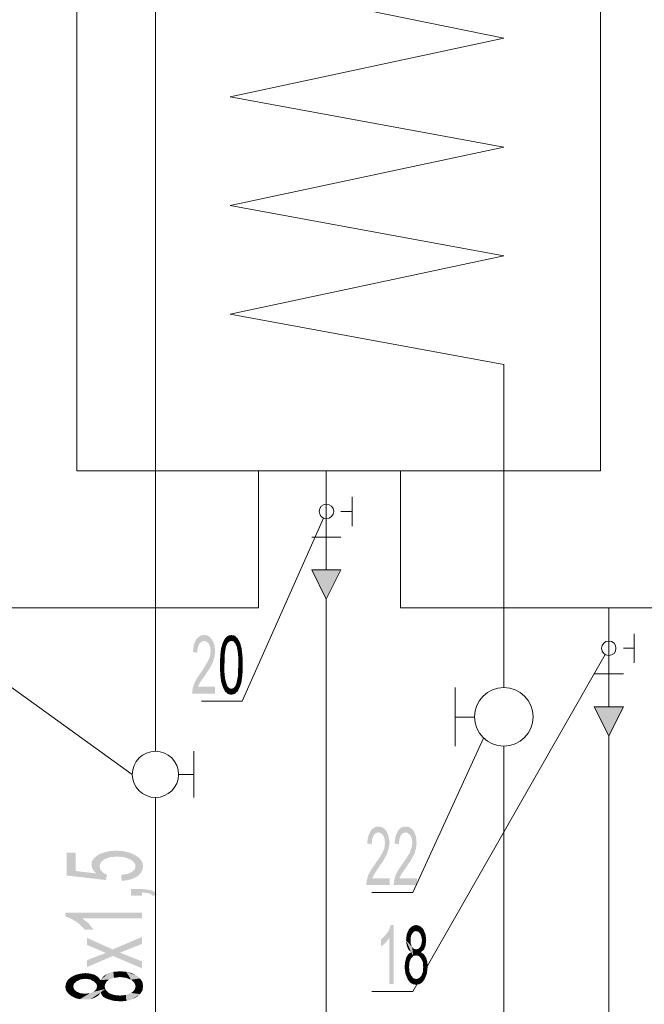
# Model space of a CAD drawing. Header units: millimetres. Extents: x -2626 to 2068, y -6169 to 7214.
# Tile 11 of 144: x -2355 to -2188, y -4947 to -4683. Entities that reach past the tile are written whole.
import ezdxf

# ---------------------------------------------------------------- set-up
doc = ezdxf.new("R2010")
doc.units = ezdxf.units.MM
doc.layers.get('0').update_dxf_attribs({"color": 252})

msp = doc.modelspace()

# ---------------------------------------------------------------- hatches: boundary and pattern name
h = msp.add_hatch(color=7)
h.dxf.hatch_style = 2
h.paths.add_polyline_path([(-2276.92, -4830.58), (-2273.06, -4838.38), (-2269.13, -4830.58)])
h = msp.add_hatch(color=7)
h.dxf.hatch_style = 2
h.paths.add_polyline_path([(-2302.8, -4863.69), (-2308.98, -4863.69), (-2308.82, -4862.4), (-2308.42, -4861.04), (-2307.62, -4859.51), (-2306.33, -4857.66), (-2305.53, -4856.38), (-2304.72, -4855.01), (-2304.16, -4853.64), (-2304, -4852.28), (-2304.08, -4851.23), (-2304.48, -4850.35), (-2305.05, -4849.79), (-2305.77, -4849.55), (-2306.49, -4849.79), (-2307.05, -4850.35), (-2307.46, -4851.39), (-2307.62, -4852.76), (-2308.74, -4852.52), (-2308.5, -4850.59), (-2307.86, -4849.14), (-2307.21, -4848.5), (-2306.49, -4848.1), (-2305.77, -4848.02), (-2304.88, -4848.1), (-2304.16, -4848.58), (-2303.6, -4849.3), (-2302.96, -4850.67), (-2302.8, -4852.36), (-2302.96, -4853.88), (-2303.44, -4855.41), (-2304.4, -4857.18), (-2306.01, -4859.51), (-2306.89, -4860.79), (-2307.38, -4861.84), (-2302.8, -4861.84)])
h = msp.add_hatch(color=7)
h.dxf.hatch_style = 2
h.paths.add_polyline_path([(-2299.9, -4851.07), (-2300.71, -4849.95), (-2300.14, -4848.9)])
h = msp.add_hatch(color=7)
h.dxf.hatch_style = 2
h.paths.add_polyline_path([(-2300.14, -4848.9), (-2299.34, -4848.18), (-2298.46, -4848.02)])
h = msp.add_hatch(color=7)
h.dxf.hatch_style = 2
h.paths.add_polyline_path([(-2300.14, -4848.9), (-2298.46, -4848.02), (-2298.46, -4849.55)])
h = msp.add_hatch(color=7)
h.dxf.hatch_style = 2
h.paths.add_polyline_path([(-2300.14, -4848.9), (-2299.5, -4850.27), (-2299.9, -4851.07)])
h = msp.add_hatch(color=7)
h.dxf.hatch_style = 2
h.paths.add_polyline_path([(-2300.14, -4848.9), (-2299.02, -4849.79), (-2299.5, -4850.27)])
h = msp.add_hatch(color=7)
h.dxf.hatch_style = 2
h.paths.add_polyline_path([(-2300.14, -4848.9), (-2298.46, -4849.55), (-2299.02, -4849.79)])
h = msp.add_hatch(color=7)
h.dxf.hatch_style = 2
h.paths.add_polyline_path([(-2298.46, -4848.02), (-2297.49, -4848.18), (-2296.77, -4848.9)])
h = msp.add_hatch(color=7)
h.dxf.hatch_style = 2
h.paths.add_polyline_path([(-2298.46, -4848.02), (-2296.77, -4848.9), (-2297.89, -4849.71)])
h = msp.add_hatch(color=7)
h.dxf.hatch_style = 2
h.paths.add_polyline_path([(-2298.46, -4848.02), (-2297.89, -4849.71), (-2298.46, -4849.55)])
h = msp.add_hatch(color=7)
h.dxf.hatch_style = 2
h.paths.add_polyline_path([(-2296.77, -4848.9), (-2297.41, -4850.27), (-2297.89, -4849.71)])
h = msp.add_hatch(color=7)
h.dxf.hatch_style = 2
h.paths.add_polyline_path([(-2296.77, -4848.9), (-2297.01, -4851.07), (-2297.41, -4850.27)])
h = msp.add_hatch(color=7)
h.dxf.hatch_style = 2
h.paths.add_polyline_path([(-2296.77, -4848.9), (-2295.72, -4851.55), (-2297.01, -4851.07)])
h = msp.add_hatch(color=7)
h.dxf.hatch_style = 2
h.paths.add_polyline_path([(-2296.77, -4848.9), (-2296.13, -4850.03), (-2295.72, -4851.55)])
h = msp.add_hatch(color=7)
h.dxf.hatch_style = 2
h.paths.add_polyline_path([(-2299.9, -4851.07), (-2300.22, -4853.08), (-2301.43, -4853.56)])
h = msp.add_hatch(color=7)
h.dxf.hatch_style = 2
h.paths.add_polyline_path([(-2299.9, -4851.07), (-2301.43, -4853.56), (-2301.19, -4851.55)])
h = msp.add_hatch(color=7)
h.dxf.hatch_style = 2
h.paths.add_polyline_path([(-2299.9, -4851.07), (-2301.19, -4851.55), (-2300.71, -4849.95)])
h = msp.add_hatch(color=7)
h.dxf.hatch_style = 2
h.paths.add_polyline_path([(-2295.72, -4851.55), (-2296.77, -4852.28), (-2297.01, -4851.07)])
h = msp.add_hatch(color=7)
h.dxf.hatch_style = 2
h.paths.add_polyline_path([(-2295.72, -4851.55), (-2296.61, -4853.88), (-2296.77, -4852.28)])
h = msp.add_hatch(color=7)
h.dxf.hatch_style = 2
h.paths.add_polyline_path([(-2295.72, -4851.55), (-2295.48, -4853.56), (-2296.61, -4853.88)])
h = msp.add_hatch(color=7)
h.dxf.hatch_style = 2
h.paths.add_polyline_path([(-2300.22, -4853.08), (-2300.3, -4855.97), (-2301.51, -4855.97)])
h = msp.add_hatch(color=7)
h.dxf.hatch_style = 2
h.paths.add_polyline_path([(-2300.22, -4853.08), (-2301.51, -4855.97), (-2301.43, -4853.56)])
h = msp.add_hatch(color=7)
h.dxf.hatch_style = 2
h.paths.add_polyline_path([(-2296.61, -4855.97), (-2296.61, -4853.88), (-2295.48, -4853.56)])
h = msp.add_hatch(color=7)
h.dxf.hatch_style = 2
h.paths.add_polyline_path([(-2296.61, -4855.97), (-2295.48, -4853.56), (-2295.4, -4855.97)])
h = msp.add_hatch(color=7)
h.dxf.hatch_style = 2
h.paths.add_polyline_path([(-2300.3, -4855.97), (-2301.43, -4858.46), (-2301.51, -4855.97)])
h = msp.add_hatch(color=7)
h.dxf.hatch_style = 2
h.paths.add_polyline_path([(-2300.3, -4855.97), (-2300.3, -4858.06), (-2301.43, -4858.46)])
h = msp.add_hatch(color=7)
h.dxf.hatch_style = 2
h.paths.add_polyline_path([(-2296.69, -4858.95), (-2296.61, -4855.97), (-2295.4, -4855.97)])
h = msp.add_hatch(color=7)
h.dxf.hatch_style = 2
h.paths.add_polyline_path([(-2296.69, -4858.95), (-2295.4, -4855.97), (-2295.48, -4858.46)])
h = msp.add_hatch(color=7)
h.dxf.hatch_style = 2
h.paths.add_polyline_path([(-2301.19, -4860.47), (-2301.43, -4858.46), (-2300.3, -4858.06)])
h = msp.add_hatch(color=7)
h.dxf.hatch_style = 2
h.paths.add_polyline_path([(-2301.19, -4860.47), (-2300.3, -4858.06), (-2300.14, -4859.67)])
h = msp.add_hatch(color=7)
h.dxf.hatch_style = 2
h.paths.add_polyline_path([(-2301.19, -4860.47), (-2300.14, -4859.67), (-2299.82, -4860.88)])
h = msp.add_hatch(color=7)
h.dxf.hatch_style = 2
h.paths.add_polyline_path([(-2297.09, -4860.88), (-2296.69, -4858.95), (-2295.48, -4858.46)])
h = msp.add_hatch(color=7)
h.dxf.hatch_style = 2
h.paths.add_polyline_path([(-2297.09, -4860.88), (-2295.48, -4858.46), (-2295.72, -4860.47)])
h = msp.add_hatch(color=7)
h.dxf.hatch_style = 2
h.paths.add_polyline_path([(-2300.14, -4863.12), (-2300.71, -4862), (-2301.19, -4860.47)])
h = msp.add_hatch(color=7)
h.dxf.hatch_style = 2
h.paths.add_polyline_path([(-2300.14, -4863.12), (-2301.19, -4860.47), (-2299.82, -4860.88)])
h = msp.add_hatch(color=7)
h.dxf.hatch_style = 2
h.paths.add_polyline_path([(-2300.14, -4863.12), (-2299.82, -4860.88), (-2299.5, -4861.76)])
h = msp.add_hatch(color=7)
h.dxf.hatch_style = 2
h.paths.add_polyline_path([(-2300.14, -4863.12), (-2299.5, -4861.76), (-2299.02, -4862.24)])
h = msp.add_hatch(color=7)
h.dxf.hatch_style = 2
h.paths.add_polyline_path([(-2299.02, -4862.24), (-2299.42, -4863.77), (-2300.14, -4863.12)])
h = msp.add_hatch(color=7)
h.dxf.hatch_style = 2
h.paths.add_polyline_path([(-2299.02, -4862.24), (-2298.46, -4864.01), (-2299.42, -4863.77)])
h = msp.add_hatch(color=7)
h.dxf.hatch_style = 2
h.paths.add_polyline_path([(-2299.02, -4862.24), (-2298.46, -4862.4), (-2298.46, -4864.01)])
h = msp.add_hatch(color=7)
h.dxf.hatch_style = 2
h.paths.add_polyline_path([(-2296.77, -4863.12), (-2298.46, -4862.4), (-2297.89, -4862.24)])
h = msp.add_hatch(color=7)
h.dxf.hatch_style = 2
h.paths.add_polyline_path([(-2296.77, -4863.12), (-2298.46, -4864.01), (-2298.46, -4862.4)])
h = msp.add_hatch(color=7)
h.dxf.hatch_style = 2
h.paths.add_polyline_path([(-2296.77, -4863.12), (-2297.89, -4862.24), (-2297.41, -4861.76)])
h = msp.add_hatch(color=7)
h.dxf.hatch_style = 2
h.paths.add_polyline_path([(-2296.77, -4863.12), (-2297.41, -4861.76), (-2297.09, -4860.88)])
h = msp.add_hatch(color=7)
h.dxf.hatch_style = 2
h.paths.add_polyline_path([(-2297.09, -4860.88), (-2295.72, -4860.47), (-2296.21, -4862)])
h = msp.add_hatch(color=7)
h.dxf.hatch_style = 2
h.paths.add_polyline_path([(-2297.09, -4860.88), (-2296.21, -4862), (-2296.77, -4863.12)])
h = msp.add_hatch(color=7)
h.dxf.hatch_style = 2
h.paths.add_polyline_path([(-2296.77, -4863.12), (-2297.57, -4863.77), (-2298.46, -4864.01)])
h = msp.add_hatch(color=7)
h.dxf.hatch_style = 2
h.paths.add_polyline_path([(-2201.39, -4867.22), (-2197.45, -4875.02), (-2193.52, -4867.22)])
h = msp.add_hatch(color=7)
h.dxf.hatch_style = 2
h.paths.add_polyline_path([(-2256.11, -4914.95), (-2262.38, -4914.95), (-2262.22, -4913.67), (-2261.82, -4912.3), (-2261.01, -4910.77), (-2259.73, -4908.93), (-2258.84, -4907.64), (-2258.04, -4906.35), (-2257.48, -4904.99), (-2257.32, -4903.54), (-2257.48, -4902.5), (-2257.8, -4901.61), (-2258.44, -4901.05), (-2259.08, -4900.81), (-2259.81, -4901.05), (-2260.37, -4901.61), (-2260.77, -4902.66), (-2260.93, -4904.02), (-2262.14, -4903.78), (-2261.82, -4901.86), (-2261.17, -4900.41), (-2260.61, -4899.77), (-2259.89, -4899.36), (-2259.08, -4899.28), (-2258.2, -4899.44), (-2257.48, -4899.85), (-2256.91, -4900.57), (-2256.35, -4901.94), (-2256.11, -4903.62), (-2256.35, -4905.15), (-2256.83, -4906.68), (-2257.8, -4908.44), (-2259.4, -4910.77), (-2260.21, -4912.06), (-2260.77, -4913.1), (-2256.11, -4913.1)])
h = msp.add_hatch(color=7)
h.dxf.hatch_style = 2
h.paths.add_polyline_path([(-2248.8, -4914.95), (-2255.07, -4914.95), (-2254.91, -4913.67), (-2254.5, -4912.3), (-2253.7, -4910.77), (-2252.41, -4908.93), (-2251.53, -4907.64), (-2250.73, -4906.35), (-2250.24, -4904.99), (-2250, -4903.54), (-2250.16, -4902.5), (-2250.57, -4901.61), (-2251.13, -4901.05), (-2251.77, -4900.81), (-2252.49, -4901.05), (-2253.14, -4901.61), (-2253.46, -4902.66), (-2253.62, -4904.02), (-2254.82, -4903.78), (-2254.5, -4901.86), (-2253.86, -4900.41), (-2253.3, -4899.77), (-2252.57, -4899.36), (-2251.77, -4899.28), (-2250.89, -4899.44), (-2250.16, -4899.85), (-2249.6, -4900.57), (-2249.04, -4901.94), (-2248.88, -4903.62), (-2249.04, -4905.15), (-2249.52, -4906.68), (-2250.49, -4908.44), (-2252.09, -4910.77), (-2252.98, -4912.06), (-2253.46, -4913.1), (-2248.8, -4913.1)])
h = msp.add_hatch(color=7)
h.dxf.hatch_style = 2
h.paths.add_polyline_path([(-2334.62, -4911.82), (-2335.34, -4911.1), (-2335.74, -4910.29), (-2335.9, -4909.49), (-2335.74, -4908.52), (-2335.1, -4907.64), (-2334.13, -4906.84), (-2332.77, -4906.27), (-2331.16, -4905.87), (-2329.31, -4905.71), (-2327.38, -4905.87), (-2325.7, -4906.27), (-2324.17, -4906.92), (-2323.04, -4907.72), (-2322.32, -4908.77), (-2322.08, -4909.89), (-2322.24, -4910.85), (-2322.72, -4911.74), (-2323.53, -4912.54), (-2324.65, -4913.18), (-2326.02, -4913.59), (-2327.79, -4913.83), (-2327.95, -4912.22), (-2326.26, -4911.98), (-2325.05, -4911.42), (-2324.33, -4910.77), (-2324.09, -4909.89), (-2324.25, -4909.17), (-2324.73, -4908.6), (-2325.54, -4908.04), (-2327.14, -4907.48), (-2329.07, -4907.32), (-2331, -4907.48), (-2332.45, -4908.04), (-2333.17, -4908.6), (-2333.57, -4909.25), (-2333.73, -4909.89), (-2333.49, -4910.77), (-2332.85, -4911.58), (-2331.72, -4912.14), (-2332.04, -4913.59), (-2342.49, -4912.38), (-2342.49, -4906.27), (-2340.08, -4906.27), (-2340.08, -4911.18)])
h = msp.add_hatch(color=7)
h.dxf.hatch_style = 2
h.paths.add_polyline_path([(-2322.4, -4916), (-2320.87, -4916.16), (-2319.75, -4916.4), (-2318.95, -4916.88), (-2318.38, -4917.44), (-2319.43, -4917.85), (-2320.07, -4917.28), (-2321.04, -4917.04), (-2322.4, -4916.88), (-2322.4, -4917.76), (-2325.29, -4917.76), (-2325.29, -4916)])
h = msp.add_hatch(color=7)
h.dxf.hatch_style = 2
h.paths.add_polyline_path([(-2322.4, -4922.35), (-2322.4, -4923.87), (-2338.31, -4923.87), (-2336.7, -4925.16), (-2335.34, -4926.84), (-2337.75, -4926.84), (-2339.2, -4925.32), (-2340.96, -4924.11), (-2342.89, -4923.31), (-2342.89, -4922.35)])
h = msp.add_hatch(color=7)
h.dxf.hatch_style = 2
h.paths.add_polyline_path([(-2254.99, -4941.39), (-2256.19, -4941.39), (-2256.19, -4929.09), (-2257.16, -4930.38), (-2258.44, -4931.42), (-2258.44, -4929.58), (-2257.32, -4928.45), (-2256.35, -4927.17), (-2255.79, -4925.64), (-2254.99, -4925.64)])
h = msp.add_hatch(color=7)
h.dxf.hatch_style = 2
h.paths.add_polyline_path([(-2250.41, -4926.2), (-2249.76, -4925.8), (-2249.04, -4925.64)])
h = msp.add_hatch(color=7)
h.dxf.hatch_style = 2
h.paths.add_polyline_path([(-2250.41, -4926.2), (-2249.04, -4925.64), (-2249.04, -4927.25)])
h = msp.add_hatch(color=7)
h.dxf.hatch_style = 2
h.paths.add_polyline_path([(-2249.04, -4925.64), (-2248.24, -4925.8), (-2247.59, -4926.2)])
h = msp.add_hatch(color=7)
h.dxf.hatch_style = 2
h.paths.add_polyline_path([(-2249.04, -4925.64), (-2247.59, -4926.2), (-2248.4, -4927.41)])
h = msp.add_hatch(color=7)
h.dxf.hatch_style = 2
h.paths.add_polyline_path([(-2249.04, -4925.64), (-2248.4, -4927.41), (-2249.04, -4927.25)])
h = msp.add_hatch(color=7)
h.dxf.hatch_style = 2
h.paths.add_polyline_path([(-2251.69, -4929.74), (-2251.53, -4928.13), (-2250.41, -4928.69)])
h = msp.add_hatch(color=7)
h.dxf.hatch_style = 2
h.paths.add_polyline_path([(-2251.53, -4928.13), (-2250.97, -4926.84), (-2250.08, -4927.97)])
h = msp.add_hatch(color=7)
h.dxf.hatch_style = 2
h.paths.add_polyline_path([(-2251.53, -4928.13), (-2250.08, -4927.97), (-2250.41, -4928.69)])
h = msp.add_hatch(color=7)
h.dxf.hatch_style = 2
h.paths.add_polyline_path([(-2250.97, -4926.84), (-2250.41, -4926.2), (-2249.6, -4927.41)])
h = msp.add_hatch(color=7)
h.dxf.hatch_style = 2
h.paths.add_polyline_path([(-2250.97, -4926.84), (-2249.6, -4927.41), (-2250.08, -4927.97)])
h = msp.add_hatch(color=7)
h.dxf.hatch_style = 2
h.paths.add_polyline_path([(-2250.41, -4926.2), (-2249.04, -4927.25), (-2249.6, -4927.41)])
h = msp.add_hatch(color=7)
h.dxf.hatch_style = 2
h.paths.add_polyline_path([(-2247.59, -4926.2), (-2247.91, -4927.97), (-2248.4, -4927.41)])
h = msp.add_hatch(color=7)
h.dxf.hatch_style = 2
h.paths.add_polyline_path([(-2247.59, -4926.2), (-2247.03, -4926.84), (-2247.91, -4927.97)])
h = msp.add_hatch(color=7)
h.dxf.hatch_style = 2
h.paths.add_polyline_path([(-2247.03, -4926.84), (-2247.59, -4928.77), (-2247.91, -4927.97)])
h = msp.add_hatch(color=7)
h.dxf.hatch_style = 2
h.paths.add_polyline_path([(-2247.03, -4926.84), (-2246.47, -4928.21), (-2247.59, -4928.77)])
h = msp.add_hatch(color=7)
h.dxf.hatch_style = 2
h.paths.add_polyline_path([(-2246.47, -4928.21), (-2247.43, -4929.74), (-2247.59, -4928.77)])
h = msp.add_hatch(color=7)
h.dxf.hatch_style = 2
h.paths.add_polyline_path([(-2246.47, -4928.21), (-2246.31, -4929.74), (-2247.43, -4929.74)])
h = msp.add_hatch(color=7)
h.dxf.hatch_style = 2
h.paths.add_polyline_path([(-2322.4, -4928.85), (-2322.4, -4930.7), (-2328.27, -4933.03), (-2322.4, -4935.36), (-2322.4, -4937.21), (-2330.12, -4933.92), (-2337.11, -4936.89), (-2337.11, -4935.04), (-2333.57, -4933.67), (-2332.04, -4933.11), (-2337.11, -4930.94), (-2337.11, -4929.09), (-2330.2, -4932.15)])
h = msp.add_hatch(color=7)
h.dxf.hatch_style = 2
h.paths.add_polyline_path([(-2251.69, -4929.74), (-2250.41, -4928.69), (-2250.49, -4929.66)])
h = msp.add_hatch(color=7)
h.dxf.hatch_style = 2
h.paths.add_polyline_path([(-2251.69, -4929.74), (-2250.49, -4929.66), (-2250.41, -4930.7)])
h = msp.add_hatch(color=7)
h.dxf.hatch_style = 2
h.paths.add_polyline_path([(-2250.33, -4932.87), (-2251.53, -4931.1), (-2251.69, -4929.74)])
h = msp.add_hatch(color=7)
h.dxf.hatch_style = 2
h.paths.add_polyline_path([(-2251.69, -4929.74), (-2249.76, -4933.92), (-2250.33, -4932.87)])
h = msp.add_hatch(color=7)
h.dxf.hatch_style = 2
h.paths.add_polyline_path([(-2249.76, -4933.92), (-2251.69, -4929.74), (-2250.08, -4931.51)])
h = msp.add_hatch(color=7)
h.dxf.hatch_style = 2
h.paths.add_polyline_path([(-2251.69, -4929.74), (-2250.41, -4930.7), (-2250.08, -4931.51)])
h = msp.add_hatch(color=7)
h.dxf.hatch_style = 2
h.paths.add_polyline_path([(-2246.47, -4931.1), (-2247.91, -4931.51), (-2247.59, -4930.7)])
h = msp.add_hatch(color=7)
h.dxf.hatch_style = 2
h.paths.add_polyline_path([(-2246.31, -4929.74), (-2246.47, -4931.1), (-2247.59, -4930.7)])
h = msp.add_hatch(color=7)
h.dxf.hatch_style = 2
h.paths.add_polyline_path([(-2246.31, -4929.74), (-2247.59, -4930.7), (-2247.43, -4929.74)])
h = msp.add_hatch(color=7)
h.dxf.hatch_style = 2
h.paths.add_polyline_path([(-2249.76, -4933.92), (-2251.61, -4934.24), (-2251.05, -4933.35)])
h = msp.add_hatch(color=7)
h.dxf.hatch_style = 2
h.paths.add_polyline_path([(-2250.33, -4932.87), (-2251.05, -4932.23), (-2251.53, -4931.1)])
h = msp.add_hatch(color=7)
h.dxf.hatch_style = 2
h.paths.add_polyline_path([(-2249.76, -4933.92), (-2251.05, -4933.35), (-2250.33, -4932.95)])
h = msp.add_hatch(color=7)
h.dxf.hatch_style = 2
h.paths.add_polyline_path([(-2249.76, -4933.92), (-2250.33, -4932.95), (-2250.33, -4932.87)])
h = msp.add_hatch(color=7)
h.dxf.hatch_style = 2
h.paths.add_polyline_path([(-2249.76, -4933.92), (-2250.08, -4931.51), (-2249.6, -4931.99)])
h = msp.add_hatch(color=7)
h.dxf.hatch_style = 2
h.paths.add_polyline_path([(-2249.6, -4931.99), (-2249.04, -4933.76), (-2249.76, -4933.92)])
h = msp.add_hatch(color=7)
h.dxf.hatch_style = 2
h.paths.add_polyline_path([(-2249.6, -4931.99), (-2248.96, -4932.15), (-2249.04, -4933.76)])
h = msp.add_hatch(color=7)
h.dxf.hatch_style = 2
h.paths.add_polyline_path([(-2247.67, -4932.87), (-2249.04, -4933.76), (-2248.96, -4932.15)])
h = msp.add_hatch(color=7)
h.dxf.hatch_style = 2
h.paths.add_polyline_path([(-2247.67, -4932.87), (-2248.24, -4933.92), (-2249.04, -4933.76)])
h = msp.add_hatch(color=7)
h.dxf.hatch_style = 2
h.paths.add_polyline_path([(-2247.67, -4932.87), (-2248.96, -4932.15), (-2248.4, -4931.99)])
h = msp.add_hatch(color=7)
h.dxf.hatch_style = 2
h.paths.add_polyline_path([(-2246.87, -4932.15), (-2248.4, -4931.99), (-2247.91, -4931.51)])
h = msp.add_hatch(color=7)
h.dxf.hatch_style = 2
h.paths.add_polyline_path([(-2246.87, -4932.15), (-2247.67, -4932.87), (-2248.4, -4931.99)])
h = msp.add_hatch(color=7)
h.dxf.hatch_style = 2
h.paths.add_polyline_path([(-2248.24, -4933.92), (-2247.67, -4932.87), (-2247.67, -4932.95)])
h = msp.add_hatch(color=7)
h.dxf.hatch_style = 2
h.paths.add_polyline_path([(-2247.67, -4934.64), (-2248.24, -4933.92), (-2247.67, -4932.95)])
h = msp.add_hatch(color=7)
h.dxf.hatch_style = 2
h.paths.add_polyline_path([(-2246.47, -4931.1), (-2246.87, -4932.15), (-2247.91, -4931.51)])
h = msp.add_hatch(color=7)
h.dxf.hatch_style = 2
h.paths.add_polyline_path([(-2247.67, -4934.64), (-2247.67, -4932.95), (-2246.87, -4933.51)])
h = msp.add_hatch(color=7)
h.dxf.hatch_style = 2
h.paths.add_polyline_path([(-2246.87, -4933.51), (-2247.19, -4935.6), (-2247.67, -4934.64)])
h = msp.add_hatch(color=7)
h.dxf.hatch_style = 2
h.paths.add_polyline_path([(-2246.87, -4933.51), (-2245.99, -4935.52), (-2247.19, -4935.6)])
h = msp.add_hatch(color=7)
h.dxf.hatch_style = 2
h.paths.add_polyline_path([(-2246.87, -4933.51), (-2246.31, -4934.4), (-2245.99, -4935.52)])
h = msp.add_hatch(color=7)
h.dxf.hatch_style = 2
h.paths.add_polyline_path([(-2252.09, -4936.89), (-2251.93, -4935.44), (-2250.81, -4935.68)])
h = msp.add_hatch(color=7)
h.dxf.hatch_style = 2
h.paths.add_polyline_path([(-2252.09, -4936.89), (-2250.81, -4935.68), (-2250.89, -4936.89)])
h = msp.add_hatch(color=7)
h.dxf.hatch_style = 2
h.paths.add_polyline_path([(-2251.93, -4935.44), (-2251.61, -4934.24), (-2250.41, -4934.64)])
h = msp.add_hatch(color=7)
h.dxf.hatch_style = 2
h.paths.add_polyline_path([(-2251.93, -4935.44), (-2250.41, -4934.64), (-2250.81, -4935.68)])
h = msp.add_hatch(color=7)
h.dxf.hatch_style = 2
h.paths.add_polyline_path([(-2249.76, -4933.92), (-2250.41, -4934.64), (-2251.61, -4934.24)])
h = msp.add_hatch(color=7)
h.dxf.hatch_style = 2
h.paths.add_polyline_path([(-2245.99, -4935.52), (-2247.11, -4936.89), (-2247.19, -4935.6)])
h = msp.add_hatch(color=7)
h.dxf.hatch_style = 2
h.paths.add_polyline_path([(-2245.99, -4935.52), (-2245.91, -4936.89), (-2247.11, -4936.89)])
h = msp.add_hatch(color=7)
h.dxf.hatch_style = 2
h.paths.add_polyline_path([(-2341.28, -4939.54), (-2340.16, -4938.98), (-2338.95, -4938.66)])
h = msp.add_hatch(color=7)
h.dxf.hatch_style = 2
h.paths.add_polyline_path([(-2341.28, -4939.54), (-2338.95, -4938.66), (-2338.79, -4940.18)])
h = msp.add_hatch(color=7)
h.dxf.hatch_style = 2
h.paths.add_polyline_path([(-2338.95, -4938.66), (-2337.51, -4938.5), (-2337.51, -4940.02)])
h = msp.add_hatch(color=7)
h.dxf.hatch_style = 2
h.paths.add_polyline_path([(-2338.95, -4938.66), (-2337.51, -4940.02), (-2338.79, -4940.18)])
h = msp.add_hatch(color=7)
h.dxf.hatch_style = 2
h.paths.add_polyline_path([(-2337.51, -4938.5), (-2336.14, -4938.66), (-2336.3, -4940.18)])
h = msp.add_hatch(color=7)
h.dxf.hatch_style = 2
h.paths.add_polyline_path([(-2337.51, -4938.5), (-2336.3, -4940.18), (-2337.51, -4940.02)])
h = msp.add_hatch(color=7)
h.dxf.hatch_style = 2
h.paths.add_polyline_path([(-2336.14, -4938.66), (-2335.34, -4940.67), (-2336.3, -4940.18)])
h = msp.add_hatch(color=7)
h.dxf.hatch_style = 2
h.paths.add_polyline_path([(-2336.14, -4938.66), (-2335.02, -4938.98), (-2334.13, -4939.54)])
h = msp.add_hatch(color=7)
h.dxf.hatch_style = 2
h.paths.add_polyline_path([(-2336.14, -4938.66), (-2334.13, -4939.54), (-2335.34, -4940.67)])
h = msp.add_hatch(color=7)
h.dxf.hatch_style = 2
h.paths.add_polyline_path([(-2333.41, -4940.34), (-2331.48, -4938.58), (-2330.04, -4938.17)])
h = msp.add_hatch(color=7)
h.dxf.hatch_style = 2
h.paths.add_polyline_path([(-2333.41, -4940.34), (-2330.04, -4938.17), (-2329.87, -4939.78)])
h = msp.add_hatch(color=7)
h.dxf.hatch_style = 2
h.paths.add_polyline_path([(-2333.41, -4940.34), (-2332.61, -4939.3), (-2331.48, -4938.58)])
h = msp.add_hatch(color=7)
h.dxf.hatch_style = 2
h.paths.add_polyline_path([(-2330.04, -4938.17), (-2328.19, -4938.01), (-2328.19, -4939.54)])
h = msp.add_hatch(color=7)
h.dxf.hatch_style = 2
h.paths.add_polyline_path([(-2330.04, -4938.17), (-2328.19, -4939.54), (-2329.87, -4939.78)])
h = msp.add_hatch(color=7)
h.dxf.hatch_style = 2
h.paths.add_polyline_path([(-2328.19, -4938.01), (-2326.58, -4938.17), (-2326.58, -4939.78)])
h = msp.add_hatch(color=7)
h.dxf.hatch_style = 2
h.paths.add_polyline_path([(-2328.19, -4938.01), (-2326.58, -4939.78), (-2328.19, -4939.54)])
h = msp.add_hatch(color=7)
h.dxf.hatch_style = 2
h.paths.add_polyline_path([(-2326.58, -4938.17), (-2325.13, -4938.5), (-2323.85, -4939.14)])
h = msp.add_hatch(color=7)
h.dxf.hatch_style = 2
h.paths.add_polyline_path([(-2326.58, -4938.17), (-2323.85, -4939.14), (-2322.88, -4939.94)])
h = msp.add_hatch(color=7)
h.dxf.hatch_style = 2
h.paths.add_polyline_path([(-2326.58, -4938.17), (-2322.88, -4939.94), (-2325.29, -4940.26)])
h = msp.add_hatch(color=7)
h.dxf.hatch_style = 2
h.paths.add_polyline_path([(-2326.58, -4938.17), (-2325.29, -4940.26), (-2326.58, -4939.78)])
h = msp.add_hatch(color=7)
h.dxf.hatch_style = 2
h.paths.add_polyline_path([(-2251.85, -4938.74), (-2252.09, -4936.89), (-2250.89, -4936.89)])
h = msp.add_hatch(color=7)
h.dxf.hatch_style = 2
h.paths.add_polyline_path([(-2251.85, -4938.74), (-2250.89, -4936.89), (-2250.81, -4938.09)])
h = msp.add_hatch(color=7)
h.dxf.hatch_style = 2
h.paths.add_polyline_path([(-2251.21, -4940.26), (-2251.85, -4938.74), (-2250.81, -4938.09)])
h = msp.add_hatch(color=7)
h.dxf.hatch_style = 2
h.paths.add_polyline_path([(-2251.21, -4940.26), (-2250.81, -4938.09), (-2250.33, -4939.14)])
h = msp.add_hatch(color=7)
h.dxf.hatch_style = 2
h.paths.add_polyline_path([(-2246.15, -4938.74), (-2247.59, -4939.22), (-2247.19, -4938.17)])
h = msp.add_hatch(color=7)
h.dxf.hatch_style = 2
h.paths.add_polyline_path([(-2246.15, -4938.74), (-2246.79, -4940.26), (-2247.59, -4939.22)])
h = msp.add_hatch(color=7)
h.dxf.hatch_style = 2
h.paths.add_polyline_path([(-2245.91, -4936.89), (-2246.15, -4938.74), (-2247.19, -4938.17)])
h = msp.add_hatch(color=7)
h.dxf.hatch_style = 2
h.paths.add_polyline_path([(-2245.91, -4936.89), (-2247.19, -4938.17), (-2247.11, -4936.89)])
h = msp.add_hatch(color=7)
h.dxf.hatch_style = 2
h.paths.add_polyline_path([(-2342.89, -4942.11), (-2342.65, -4941.07), (-2342.17, -4940.26)])
h = msp.add_hatch(color=7)
h.dxf.hatch_style = 2
h.paths.add_polyline_path([(-2342.89, -4942.11), (-2342.17, -4940.26), (-2340.56, -4941.31)])
h = msp.add_hatch(color=7)
h.dxf.hatch_style = 2
h.paths.add_polyline_path([(-2342.89, -4942.11), (-2340.56, -4941.31), (-2340.8, -4942.03)])
h = msp.add_hatch(color=7)
h.dxf.hatch_style = 2
h.paths.add_polyline_path([(-2342.17, -4940.26), (-2341.28, -4939.54), (-2339.84, -4940.67)])
h = msp.add_hatch(color=7)
h.dxf.hatch_style = 2
h.paths.add_polyline_path([(-2342.17, -4940.26), (-2339.84, -4940.67), (-2340.56, -4941.31)])
h = msp.add_hatch(color=7)
h.dxf.hatch_style = 2
h.paths.add_polyline_path([(-2341.28, -4939.54), (-2338.79, -4940.18), (-2339.84, -4940.67)])
h = msp.add_hatch(color=7)
h.dxf.hatch_style = 2
h.paths.add_polyline_path([(-2334.13, -4939.54), (-2334.62, -4941.31), (-2335.34, -4940.67)])
h = msp.add_hatch(color=7)
h.dxf.hatch_style = 2
h.paths.add_polyline_path([(-2334.13, -4939.54), (-2333.49, -4940.34), (-2334.62, -4941.31)])
h = msp.add_hatch(color=7)
h.dxf.hatch_style = 2
h.paths.add_polyline_path([(-2333.49, -4940.34), (-2334.37, -4942.03), (-2334.62, -4941.31)])
h = msp.add_hatch(color=7)
h.dxf.hatch_style = 2
h.paths.add_polyline_path([(-2333.49, -4940.34), (-2332.37, -4942.11), (-2334.37, -4942.03)])
h = msp.add_hatch(color=7)
h.dxf.hatch_style = 2
h.paths.add_polyline_path([(-2332.2, -4941.39), (-2333.49, -4940.34), (-2333.41, -4940.34)])
h = msp.add_hatch(color=7)
h.dxf.hatch_style = 2
h.paths.add_polyline_path([(-2333.49, -4940.34), (-2332.2, -4941.39), (-2332.37, -4942.11)])
h = msp.add_hatch(color=7)
h.dxf.hatch_style = 2
h.paths.add_polyline_path([(-2333.41, -4940.34), (-2329.87, -4939.78), (-2331.24, -4940.26)])
h = msp.add_hatch(color=7)
h.dxf.hatch_style = 2
h.paths.add_polyline_path([(-2333.41, -4940.34), (-2331.24, -4940.26), (-2331.88, -4940.83)])
h = msp.add_hatch(color=7)
h.dxf.hatch_style = 2
h.paths.add_polyline_path([(-2331.88, -4940.83), (-2332.2, -4941.39), (-2333.41, -4940.34)])
h = msp.add_hatch(color=7)
h.dxf.hatch_style = 2
h.paths.add_polyline_path([(-2322.88, -4939.94), (-2324.65, -4940.83), (-2325.29, -4940.26)])
h = msp.add_hatch(color=7)
h.dxf.hatch_style = 2
h.paths.add_polyline_path([(-2322.88, -4939.94), (-2324.25, -4941.39), (-2324.65, -4940.83)])
h = msp.add_hatch(color=7)
h.dxf.hatch_style = 2
h.paths.add_polyline_path([(-2322.88, -4939.94), (-2324.09, -4942.03), (-2324.25, -4941.39)])
h = msp.add_hatch(color=7)
h.dxf.hatch_style = 2
h.paths.add_polyline_path([(-2322.88, -4939.94), (-2322.08, -4942.03), (-2324.09, -4942.03)])
h = msp.add_hatch(color=7)
h.dxf.hatch_style = 2
h.paths.add_polyline_path([(-2322.88, -4939.94), (-2322.24, -4940.91), (-2322.08, -4942.03)])
h = msp.add_hatch(color=7)
h.dxf.hatch_style = 2
h.paths.add_polyline_path([(-2250.57, -4941.07), (-2251.21, -4940.26), (-2250.33, -4939.14)])
h = msp.add_hatch(color=7)
h.dxf.hatch_style = 2
h.paths.add_polyline_path([(-2250.57, -4941.07), (-2250.33, -4939.14), (-2249.76, -4939.86)])
h = msp.add_hatch(color=7)
h.dxf.hatch_style = 2
h.paths.add_polyline_path([(-2249.76, -4939.86), (-2249.84, -4941.47), (-2250.57, -4941.07)])
h = msp.add_hatch(color=7)
h.dxf.hatch_style = 2
h.paths.add_polyline_path([(-2249.76, -4939.86), (-2248.96, -4941.63), (-2249.84, -4941.47)])
h = msp.add_hatch(color=7)
h.dxf.hatch_style = 2
h.paths.add_polyline_path([(-2249.76, -4939.86), (-2248.96, -4940.1), (-2248.96, -4941.63)])
h = msp.add_hatch(color=7)
h.dxf.hatch_style = 2
h.paths.add_polyline_path([(-2247.43, -4941.07), (-2248.96, -4940.1), (-2248.24, -4939.86)])
h = msp.add_hatch(color=7)
h.dxf.hatch_style = 2
h.paths.add_polyline_path([(-2247.43, -4941.07), (-2248.96, -4941.63), (-2248.96, -4940.1)])
h = msp.add_hatch(color=7)
h.dxf.hatch_style = 2
h.paths.add_polyline_path([(-2247.43, -4941.07), (-2248.16, -4941.47), (-2248.96, -4941.63)])
h = msp.add_hatch(color=7)
h.dxf.hatch_style = 2
h.paths.add_polyline_path([(-2246.79, -4940.26), (-2248.24, -4939.86), (-2247.59, -4939.22)])
h = msp.add_hatch(color=7)
h.dxf.hatch_style = 2
h.paths.add_polyline_path([(-2246.79, -4940.26), (-2247.43, -4941.07), (-2248.24, -4939.86)])
h = msp.add_hatch(color=7)
h.dxf.hatch_style = 2
h.paths.add_polyline_path([(-2342.17, -4943.88), (-2342.89, -4942.11), (-2340.8, -4942.03)])
h = msp.add_hatch(color=7)
h.dxf.hatch_style = 2
h.paths.add_polyline_path([(-2342.17, -4943.88), (-2342.73, -4943.08), (-2342.89, -4942.11)])
h = msp.add_hatch(color=7)
h.dxf.hatch_style = 2
h.paths.add_polyline_path([(-2342.17, -4943.88), (-2340.8, -4942.03), (-2340.56, -4942.84)])
h = msp.add_hatch(color=7)
h.dxf.hatch_style = 2
h.paths.add_polyline_path([(-2341.36, -4944.6), (-2342.17, -4943.88), (-2340.56, -4942.84)])
h = msp.add_hatch(color=7)
h.dxf.hatch_style = 2
h.paths.add_polyline_path([(-2341.36, -4944.6), (-2340.56, -4942.84), (-2339.84, -4943.48)])
h = msp.add_hatch(color=7)
h.dxf.hatch_style = 2
h.paths.add_polyline_path([(-2339.03, -4945.49), (-2341.36, -4944.6), (-2339.84, -4943.48)])
h = msp.add_hatch(color=7)
h.dxf.hatch_style = 2
h.paths.add_polyline_path([(-2339.03, -4945.49), (-2339.84, -4943.48), (-2338.87, -4943.88)])
h = msp.add_hatch(color=7)
h.dxf.hatch_style = 2
h.paths.add_polyline_path([(-2339.03, -4945.49), (-2332.2, -4942.75), (-2333.49, -4943.72)])
h = msp.add_hatch(color=7)
h.dxf.hatch_style = 2
h.paths.add_polyline_path([(-2332.2, -4942.75), (-2339.03, -4945.49), (-2336.3, -4943.88)])
h = msp.add_hatch(color=7)
h.dxf.hatch_style = 2
h.paths.add_polyline_path([(-2333.49, -4943.72), (-2337.59, -4945.57), (-2339.03, -4945.49)])
h = msp.add_hatch(color=7)
h.dxf.hatch_style = 2
h.paths.add_polyline_path([(-2339.03, -4945.49), (-2337.67, -4944.04), (-2336.3, -4943.88)])
h = msp.add_hatch(color=7)
h.dxf.hatch_style = 2
h.paths.add_polyline_path([(-2339.03, -4945.49), (-2338.87, -4943.88), (-2337.67, -4944.04)])
h = msp.add_hatch(color=7)
h.dxf.hatch_style = 2
h.paths.add_polyline_path([(-2333.49, -4943.72), (-2336.14, -4945.49), (-2337.59, -4945.57)])
h = msp.add_hatch(color=7)
h.dxf.hatch_style = 2
h.paths.add_polyline_path([(-2332.2, -4942.75), (-2336.3, -4943.88), (-2335.26, -4943.48)])
h = msp.add_hatch(color=7)
h.dxf.hatch_style = 2
h.paths.add_polyline_path([(-2333.49, -4943.72), (-2335.02, -4945.08), (-2336.14, -4945.49)])
h = msp.add_hatch(color=7)
h.dxf.hatch_style = 2
h.paths.add_polyline_path([(-2332.2, -4942.75), (-2335.26, -4943.48), (-2334.62, -4942.84)])
h = msp.add_hatch(color=7)
h.dxf.hatch_style = 2
h.paths.add_polyline_path([(-2333.49, -4943.72), (-2334.05, -4944.52), (-2335.02, -4945.08)])
h = msp.add_hatch(color=7)
h.dxf.hatch_style = 2
h.paths.add_polyline_path([(-2334.62, -4942.84), (-2334.37, -4942.03), (-2332.37, -4942.11)])
h = msp.add_hatch(color=7)
h.dxf.hatch_style = 2
h.paths.add_polyline_path([(-2334.62, -4942.84), (-2332.37, -4942.11), (-2332.2, -4942.75)])
h = msp.add_hatch(color=7)
h.dxf.hatch_style = 2
h.paths.add_polyline_path([(-2332.2, -4942.75), (-2333.41, -4943.72), (-2333.49, -4943.72)])
h = msp.add_hatch(color=7)
h.dxf.hatch_style = 2
h.paths.add_polyline_path([(-2332.2, -4942.75), (-2331.8, -4943.32), (-2333.41, -4943.72)])
h = msp.add_hatch(color=7)
h.dxf.hatch_style = 2
h.paths.add_polyline_path([(-2333.09, -4944.44), (-2333.41, -4943.72), (-2331.8, -4943.32)])
h = msp.add_hatch(color=7)
h.dxf.hatch_style = 2
h.paths.add_polyline_path([(-2333.09, -4944.44), (-2331.8, -4943.32), (-2331.16, -4943.88)])
h = msp.add_hatch(color=7)
h.dxf.hatch_style = 2
h.paths.add_polyline_path([(-2330.12, -4945.89), (-2333.09, -4944.44), (-2331.16, -4943.88)])
h = msp.add_hatch(color=7)
h.dxf.hatch_style = 2
h.paths.add_polyline_path([(-2330.12, -4945.89), (-2331.16, -4943.88), (-2329.87, -4944.36)])
h = msp.add_hatch(color=7)
h.dxf.hatch_style = 2
h.paths.add_polyline_path([(-2322.88, -4944.12), (-2326.66, -4944.36), (-2325.29, -4943.8)])
h = msp.add_hatch(color=7)
h.dxf.hatch_style = 2
h.paths.add_polyline_path([(-2322.88, -4944.12), (-2326.58, -4945.97), (-2326.66, -4944.36)])
h = msp.add_hatch(color=7)
h.dxf.hatch_style = 2
h.paths.add_polyline_path([(-2322.88, -4944.12), (-2325.13, -4945.57), (-2326.58, -4945.97)])
h = msp.add_hatch(color=7)
h.dxf.hatch_style = 2
h.paths.add_polyline_path([(-2322.88, -4944.12), (-2325.29, -4943.8), (-2324.65, -4943.32)])
h = msp.add_hatch(color=7)
h.dxf.hatch_style = 2
h.paths.add_polyline_path([(-2322.88, -4944.12), (-2323.85, -4944.92), (-2325.13, -4945.57)])
h = msp.add_hatch(color=7)
h.dxf.hatch_style = 2
h.paths.add_polyline_path([(-2322.88, -4944.12), (-2324.65, -4943.32), (-2324.25, -4942.75)])
h = msp.add_hatch(color=7)
h.dxf.hatch_style = 2
h.paths.add_polyline_path([(-2324.25, -4942.75), (-2324.09, -4942.03), (-2322.08, -4942.03)])
h = msp.add_hatch(color=7)
h.dxf.hatch_style = 2
h.paths.add_polyline_path([(-2324.25, -4942.75), (-2322.08, -4942.03), (-2322.24, -4943.16)])
h = msp.add_hatch(color=7)
h.dxf.hatch_style = 2
h.paths.add_polyline_path([(-2324.25, -4942.75), (-2322.24, -4943.16), (-2322.88, -4944.12)])
h = msp.add_hatch(color=7)
h.dxf.hatch_style = 2
h.paths.add_polyline_path([(-2339.03, -4945.49), (-2340.24, -4945.17), (-2341.36, -4944.6)])
h = msp.add_hatch(color=7)
h.dxf.hatch_style = 2
h.paths.add_polyline_path([(-2330.12, -4945.89), (-2332.53, -4945), (-2333.09, -4944.44)])
h = msp.add_hatch(color=7)
h.dxf.hatch_style = 2
h.paths.add_polyline_path([(-2330.12, -4945.89), (-2331.64, -4945.41), (-2332.53, -4945)])
h = msp.add_hatch(color=7)
h.dxf.hatch_style = 2
h.paths.add_polyline_path([(-2328.27, -4946.05), (-2330.12, -4945.89), (-2329.87, -4944.36)])
h = msp.add_hatch(color=7)
h.dxf.hatch_style = 2
h.paths.add_polyline_path([(-2328.27, -4946.05), (-2329.87, -4944.36), (-2328.27, -4944.52)])
h = msp.add_hatch(color=7)
h.dxf.hatch_style = 2
h.paths.add_polyline_path([(-2326.58, -4945.97), (-2328.27, -4944.52), (-2326.66, -4944.36)])
h = msp.add_hatch(color=7)
h.dxf.hatch_style = 2
h.paths.add_polyline_path([(-2326.58, -4945.97), (-2328.27, -4946.05), (-2328.27, -4944.52)])

# ---------------------------------------------------------------- linework, layer by layer
at = {"color": 7, "lineweight": 0}
for points in [[(-2339.84, -4804.07), (-2199.62, -4804.07), (-2199.62, -4572.81), (-2339.84, -4572.81)], [(-2276.92, -4830.58), (-2273.06, -4838.38), (-2269.13, -4830.58)], [(-2201.39, -4867.22), (-2197.45, -4875.02), (-2193.52, -4867.22)]]:
    msp.add_lwpolyline(points, close=True, dxfattribs=at)
at = {"color": 240, "lineweight": 0, "true_color": 0xff003f}
for points in [[(-2225.5, -4688.28), (-2298.78, -4673.25), (-2225.5, -4662.56), (-2298.78, -4650.35), (-2225.5, -4638.38), (-2318.79, -4625.36), (-2318.79, -4879.12)], [(-2318.79, -4891.49), (-2318.79, -5132.23), (-1915.82, -5132.23)]]:
    msp.add_lwpolyline(points, dxfattribs=at)
at = {"color": 5, "lineweight": 0, "true_color": 0x0000ff}
for points in [[(-2225.5, -4862.08), (-2225.5, -4775.62), (-2298.78, -4762.12), (-2225.5, -4746.53), (-2298.78, -4733.03), (-2225.5, -4717.45), (-2298.78, -4703.95), (-2225.5, -4688.28)], [(-1358.81, -5076.3), (-2225.5, -5076.3), (-2225.5, -4877.75)]]:
    msp.add_lwpolyline(points, dxfattribs=at)
at = {"color": 6, "lineweight": 0, "true_color": 0xff00ff}
msp.add_lwpolyline([(-2291.22, -4804.07), (-2291.22, -4840.71), (-2369.09, -4840.71), (-2369.09, -4774.5)], dxfattribs=at)
at = {"color": 7, "lineweight": 0}
for points in [[(-2273.06, -4830.58), (-2273.06, -4804.07)], [(-2266.15, -4818.85), (-2266.15, -4811.06)], [(-2271.06, -4814.91), (-2271.2, -4814.15), (-2271.62, -4813.53), (-2272.26, -4813.12), (-2273.06, -4812.98), (-2273.78, -4813.12), (-2274.38, -4813.53), (-2274.81, -4814.15), (-2274.99, -4814.91)], [(-2271.06, -4814.91), (-2271.2, -4814.15), (-2271.62, -4813.53), (-2272.26, -4813.12), (-2273.06, -4812.98), (-2273.78, -4813.12), (-2274.38, -4813.53), (-2274.81, -4814.15), (-2274.99, -4814.91)], [(-2274.99, -4814.91), (-2274.81, -4815.67), (-2274.38, -4816.3), (-2273.78, -4816.74), (-2273.06, -4816.92), (-2272.26, -4816.74), (-2271.62, -4816.3), (-2271.2, -4815.67), (-2271.06, -4814.91)], [(-2274.99, -4814.91), (-2274.81, -4815.67), (-2274.38, -4816.3), (-2273.78, -4816.74), (-2273.06, -4816.92), (-2272.26, -4816.74), (-2271.62, -4816.3), (-2271.2, -4815.67), (-2271.06, -4814.91)], [(-2269.13, -4814.91), (-2266.15, -4814.91)], [(-2295.56, -4865.7), (-2273.79, -4816.76)], [(-2276.92, -4821.82), (-2269.13, -4821.82)], [(-2399.86, -4831.39), (-2324.97, -4885.3)], [(-2197.45, -4867.22), (-2197.45, -4840.71)], [(-2190.62, -4855.49), (-2190.62, -4847.7)], [(-2195.52, -4851.55), (-2195.64, -4850.78), (-2196.04, -4850.16), (-2196.67, -4849.75), (-2197.45, -4849.63), (-2198.19, -4849.75), (-2198.79, -4850.16), (-2199.21, -4850.78), (-2199.38, -4851.55)], [(-2195.52, -4851.55), (-2195.64, -4850.78), (-2196.04, -4850.16), (-2196.67, -4849.75), (-2197.45, -4849.63), (-2198.19, -4849.75), (-2198.79, -4850.16), (-2199.21, -4850.78), (-2199.38, -4851.55)], [(-2199.38, -4851.55), (-2199.21, -4852.3), (-2198.79, -4852.91), (-2198.19, -4853.33), (-2197.45, -4853.48), (-2196.67, -4853.33), (-2196.04, -4852.91), (-2195.64, -4852.3), (-2195.52, -4851.55)], [(-2199.38, -4851.55), (-2199.21, -4852.3), (-2198.79, -4852.91), (-2198.19, -4853.33), (-2197.45, -4853.48), (-2196.67, -4853.33), (-2196.04, -4852.91), (-2195.64, -4852.3), (-2195.52, -4851.55)], [(-2193.52, -4851.55), (-2190.62, -4851.55)], [(-2249.92, -4943.4), (-2198.42, -4853.24)], [(-2201.39, -4858.38), (-2193.52, -4858.38)], [(-2238.51, -4877.75), (-2238.51, -4862.08)], [(-2306.49, -4865.7), (-2295.56, -4865.7)], [(-2233.37, -4869.95), (-2238.51, -4869.95)], [(-2249.92, -4916.96), (-2230.96, -4875.58)], [(-2308.5, -4879.12), (-2308.5, -4891.49)], [(-2312.6, -4885.3), (-2308.5, -4885.3)], [(-2260.85, -4916.96), (-2249.92, -4916.96)], [(-2260.85, -4943.4), (-2249.92, -4943.4)]]:
    msp.add_lwpolyline(points, dxfattribs=at)
at = {"color": 4, "lineweight": 0, "true_color": 0x00ffff}
for points in [[(-2253.14, -4840.71), (-2253.14, -4804.07)], [(-2253.14, -4840.71), (-2045.18, -4840.71)]]:
    msp.add_lwpolyline(points, dxfattribs=at)
at = {"color": 53, "lineweight": 0, "true_color": 0xdddd6e}
for points in [[(-2273.06, -5254.04), (-2273.06, -4838.38)], [(-2197.45, -5295.91), (-2197.45, -4875.02)]]:
    msp.add_lwpolyline(points, dxfattribs=at)
at = {"color": 7, "lineweight": 0}
for centre, radius in [((-2225.54, -4869.91), 7.83), ((-2318.79, -4885.3), 6.19)]:
    msp.add_circle(centre, radius, dxfattribs=at)

doc.saveas('drawing.dxf')
